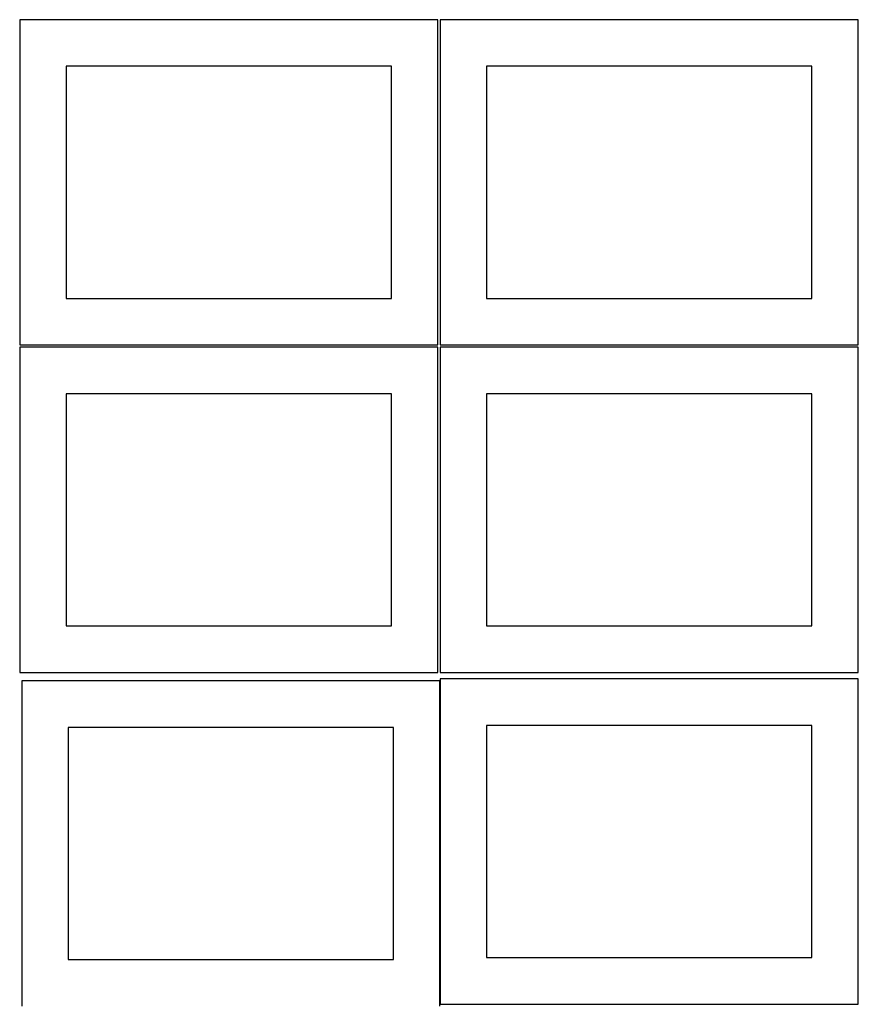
# Model space of a CAD drawing. Header units: millimetres. Extents: x 7 to 1243, y 7 to 2493.
# Tile 9 of 20: x 7 to 548, y 1273 to 1909. Entities that reach past the tile are written whole.
import ezdxf

# ---------------------------------------------------------------- set-up
doc = ezdxf.new("R2010")
doc.units = ezdxf.units.MM
doc.layers.add('COMMON', color=5, linetype='CONTINUOUS', true_color=0x0000ff)
doc.layers.add('CUT', color=7, linetype='CONTINUOUS', true_color=0x000000)

msp = doc.modelspace()

# ---------------------------------------------------------------- linework, layer by layer
at = {"layer": 'COMMON'}
for p, q in [((277.941928, 1481.683867), (277.941928, 1273.004801)), ((278.041929, 1272.9048), (548.041929, 1272.9048))]:
    msp.add_line(p, q, dxfattribs=at)
at = {"layer": 'CUT'}
for p, q in [((276.520933, 1908.688661), (6.520933, 1908.688661)), ((6.520933, 1908.688661), (6.520933, 1698.688661)), ((276.520933, 1698.688661), (276.520933, 1908.688661)), ((548.041929, 1908.688661), (278.041929, 1908.688661)), ((278.041929, 1908.688661), (278.041929, 1698.688661)), ((548.041929, 1698.688661), (548.041929, 1908.688661)), ((246.520933, 1878.688661), (36.520933, 1878.688661)), ((36.520933, 1878.688661), (36.520933, 1728.688661)), ((246.520933, 1728.688661), (246.520933, 1878.688661)), ((518.041929, 1878.688661), (308.041929, 1878.688661)), ((308.041929, 1878.688661), (308.041929, 1728.688661)), ((518.041929, 1728.688661), (518.041929, 1878.688661)), ((36.520933, 1728.688661), (246.520933, 1728.688661)), ((308.041929, 1728.688661), (518.041929, 1728.688661)), ((6.520933, 1698.688661), (276.520933, 1698.688661)), ((278.041929, 1698.688661), (548.041929, 1698.688661)), ((276.520933, 1697.167665), (6.520933, 1697.167665)), ((6.520933, 1697.167665), (6.520933, 1487.167665)), ((276.520933, 1487.167665), (276.520933, 1697.167665)), ((548.041929, 1697.167665), (278.041929, 1697.167665)), ((278.041929, 1697.167665), (278.041929, 1487.167665)), ((548.041929, 1487.167665), (548.041929, 1697.167665)), ((246.520933, 1667.167665), (36.520933, 1667.167665)), ((36.520933, 1667.167665), (36.520933, 1517.167665)), ((246.520933, 1517.167665), (246.520933, 1667.167665)), ((518.041929, 1667.167665), (308.041929, 1667.167665)), ((308.041929, 1667.167665), (308.041929, 1517.167665)), ((518.041929, 1517.167665), (518.041929, 1667.167665)), ((36.520933, 1517.167665), (246.520933, 1517.167665)), ((308.041929, 1517.167665), (518.041929, 1517.167665)), ((6.520933, 1487.167665), (276.520933, 1487.167665)), ((277.841928, 1481.683867), (7.841928, 1481.683867)), ((7.841928, 1481.683867), (7.841928, 1271.683867)), ((277.841928, 1271.683867), (277.841928, 1481.683867)), ((278.041929, 1487.167665), (548.041929, 1487.167665)), ((548.041929, 1483.004801), (278.041929, 1483.004801)), ((278.041929, 1483.004801), (278.041929, 1273.004801)), ((548.041929, 1273.004801), (548.041929, 1483.004801)), ((247.841928, 1451.683867), (37.841928, 1451.683867)), ((37.841928, 1451.683867), (37.841928, 1301.683867)), ((247.841928, 1301.683867), (247.841928, 1451.683867)), ((518.041929, 1453.004801), (308.041929, 1453.004801)), ((308.041929, 1453.004801), (308.041929, 1303.004801)), ((518.041929, 1303.004801), (518.041929, 1453.004801)), ((37.841928, 1301.683867), (247.841928, 1301.683867)), ((308.041929, 1303.004801), (518.041929, 1303.004801)), ((278.041929, 1273.004801), (548.041929, 1273.004801))]:
    msp.add_line(p, q, dxfattribs=at)

doc.saveas('drawing.dxf')
